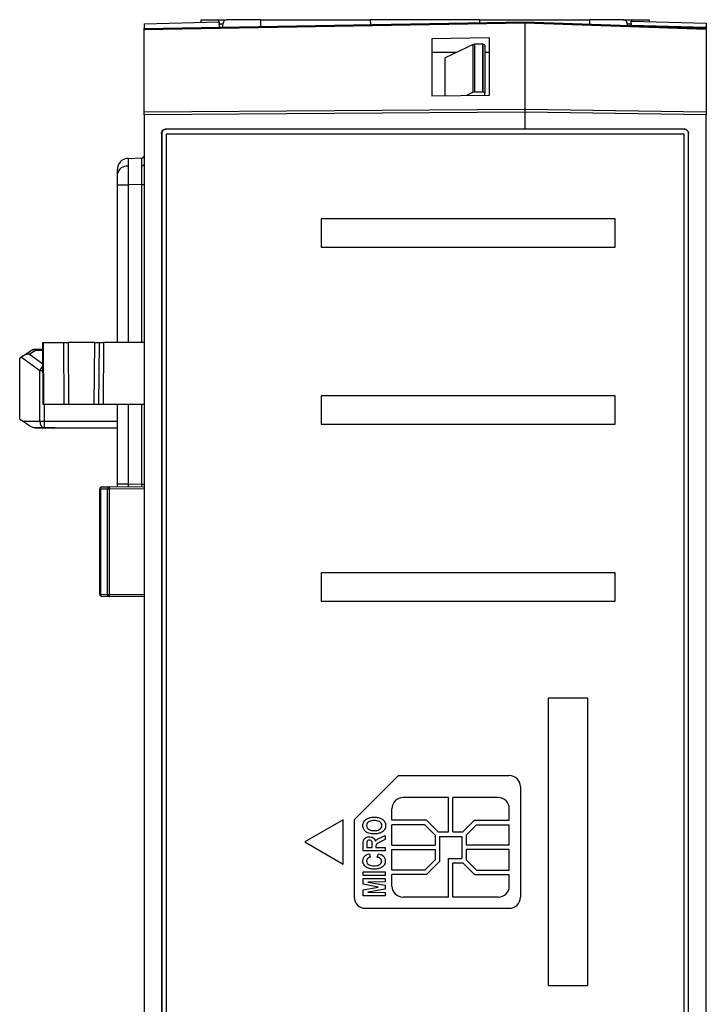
# Model space of a CAD drawing. Header units: millimetres. Extents: x 0 to 420, y 0 to 297.
# Tile 8 of 87: x 149 to 165, y 72 to 94. Entities that reach past the tile are written whole.
import ezdxf

# ---------------------------------------------------------------- set-up
doc = ezdxf.new("R2010")
doc.units = ezdxf.units.MM
doc.linetypes.add('SLD-Solido', pattern=[0])

msp = doc.modelspace()

# ---------------------------------------------------------------- linework, layer by layer
at = {"color": 7, "linetype": 'SLD-Solido', "lineweight": 25}
for p, q in [((152.0467, 93.8758), (160.6467, 94.0259)), ((152.0467, 93.9814), (153.7467, 94.0259)), ((160.6467, 93.9966), (152.0467, 93.8465)), ((152.0467, 93.9814), (152.0467, 93.8813)), ((153.34, 94.0759), (153.7313, 94.0759)), ((153.7467, 94.0259), (153.7467, 93.9055)), ((153.8283, 93.9069), (153.8296, 93.9776)), ((154.6848, 94.0759), (153.9296, 94.0759)), ((154.6834, 93.9218), (154.6848, 94.0759)), ((154.6848, 94.0759), (157.1586, 94.0759)), ((157.1586, 94.0759), (157.1596, 93.965)), ((159.6348, 94.0759), (157.1586, 94.0759)), ((159.6342, 94.0082), (159.6348, 94.0759)), ((159.6348, 94.0759), (162.1086, 94.0759)), ((160.6467, 94.0259), (164.7467, 93.8827)), ((164.7467, 93.8534), (160.6467, 93.9966)), ((160.6467, 93.9966), (160.6467, 92.0552)), ((162.1086, 94.0759), (162.1095, 93.9748)), ((162.8638, 94.0759), (162.1086, 94.0759)), ((162.9644, 93.945), (162.9638, 93.9776)), ((163.0467, 94.0442), (164.7467, 93.9997)), ((163.0467, 93.9443), (163.0467, 93.9421)), ((164.7467, 93.8997), (163.0467, 93.9443)), ((163.062, 94.0759), (163.4534, 94.0759)), ((152.0467, 91.993), (152.0467, 93.8465)), ((164.7467, 93.8997), (164.7467, 93.8882)), ((164.7467, 93.8534), (164.7467, 91.9959)), ((159.8467, 93.6625), (158.5467, 93.6464)), ((158.5467, 93.6464), (158.5467, 92.3535)), ((159.481, 93.5166), (158.8482, 93.2144)), ((159.481, 92.4346), (159.481, 93.5166)), ((159.6963, 93.525), (159.5083, 93.5227)), ((159.5083, 93.5227), (159.5083, 92.4403)), ((159.6963, 92.4403), (159.6963, 93.525)), ((159.6967, 93.525), (159.6967, 92.4403)), ((159.7467, 93.49), (159.7467, 92.4047)), ((159.8467, 92.3696), (159.8467, 93.6625)), ((159.1033, 93.3362), (158.5467, 93.3362)), ((159.8467, 93.3362), (159.7467, 93.3362)), ((158.8482, 92.3572), (158.8482, 93.2144)), ((158.5467, 92.3535), (159.8467, 92.3696)), ((159.481, 92.4346), (159.3275, 92.3632)), ((159.6963, 92.4403), (159.5083, 92.4403)), ((159.7467, 92.3683), (159.7467, 92.4047)), ((152.0467, 91.993), (160.6467, 92.0552)), ((160.6467, 91.9845), (152.0467, 91.9223)), ((152.0467, 91.9223), (152.0467, 58.6295)), ((160.6467, 92.0552), (164.7467, 91.9959)), ((164.7467, 91.9252), (160.6467, 91.9845)), ((160.6467, 91.9845), (160.6467, 91.6096)), ((164.7467, 58.6266), (164.7467, 91.9252)), ((152.443, 91.5047), (152.443, 62.9971)), ((152.4467, 91.501), (152.443, 91.5047)), ((152.4467, 91.501), (152.4467, 63.0008)), ((160.6467, 91.6096), (152.5428, 91.6047)), ((152.5428, 91.6047), (152.5466, 91.6009)), ((160.6467, 91.6009), (152.5466, 91.6009)), ((164.2467, 91.4909), (152.5467, 91.4909)), ((152.5467, 91.4909), (152.5467, 62.9909)), ((160.6467, 91.6031), (160.6467, 91.6096)), ((164.2478, 91.602), (160.6467, 91.6031)), ((160.6467, 91.6009), (160.6467, 91.6031)), ((164.2467, 91.6009), (160.6467, 91.6009)), ((164.2467, 91.6009), (164.2478, 91.602)), ((164.2467, 62.9909), (164.2467, 91.4909)), ((164.3477, 91.5019), (164.3467, 91.5009)), ((164.3467, 63.0009), (164.3467, 91.5009)), ((164.3477, 62.9998), (164.3477, 91.5019)), ((151.6901, 90.9416), (151.6544, 90.938)), ((151.6901, 90.9416), (151.6896, 90.9355)), ((151.6901, 90.9416), (151.998, 90.9496)), ((152.0433, 90.9815), (152.0415, 90.9783)), ((151.4467, 86.7759), (151.4467, 90.3418)), ((151.4467, 90.3418), (151.6901, 90.3418)), ((151.998, 90.3498), (151.6901, 90.3418)), ((151.6901, 90.3418), (151.6901, 86.7759)), ((151.998, 90.3498), (152.0467, 90.3498)), ((151.998, 86.7759), (151.998, 90.3498)), ((162.6867, 89.5709), (156.0517, 89.5709)), ((156.0517, 89.5709), (156.0517, 88.9359)), ((162.6867, 88.9359), (162.6867, 89.5709)), ((156.0517, 88.9359), (162.6867, 88.9359)), ((149.3184, 86.4766), (149.5015, 86.5987)), ((149.4637, 86.5144), (149.5847, 86.5952)), ((149.5176, 86.608), (149.5176, 86.608)), ((149.7608, 86.6238), (149.5847, 86.6238)), ((149.5847, 86.6238), (149.5847, 86.6238)), ((149.7608, 86.6238), (149.5847, 86.6238)), ((149.7608, 86.6238), (149.5847, 86.6238)), ((149.5847, 86.6238), (149.5847, 86.6238)), ((149.7608, 86.6238), (149.5847, 86.6238)), ((149.761, 86.5952), (149.5847, 86.5952)), ((149.7717, 85.3759), (149.7595, 86.7759)), ((149.7666, 86.7759), (149.7788, 85.3759)), ((149.7666, 86.7759), (150.2383, 86.7759)), ((150.2465, 85.3759), (150.2383, 86.7759)), ((150.3311, 86.7759), (150.3394, 85.3759)), ((150.9339, 86.7759), (150.3311, 86.7759)), ((150.9217, 85.3759), (150.9339, 86.7759)), ((151.0339, 86.7759), (151.0217, 85.3759)), ((151.1339, 86.7759), (151.1217, 85.3759)), ((152.0467, 86.7759), (151.1339, 86.7759)), ((149.279, 86.4503), (149.2393, 86.4238)), ((149.2393, 85.0488), (149.2393, 86.4238)), ((149.279, 86.4503), (149.6954, 86.1475)), ((149.4637, 86.5144), (149.7637, 86.2963)), ((149.6954, 84.9988), (149.6954, 86.1475)), ((149.6954, 86.1475), (149.765, 86.1475)), ((162.6867, 85.5709), (156.0517, 85.5709)), ((156.0517, 85.5709), (156.0517, 84.9359)), ((162.6867, 84.9359), (162.6867, 85.5709)), ((150.2465, 85.3759), (149.7788, 85.3759)), ((149.8014, 84.9988), (149.8014, 85.3759)), ((150.9217, 85.3759), (150.3394, 85.3759)), ((152.0467, 85.3759), (151.1217, 85.3759)), ((151.4467, 83.585), (151.4467, 85.3759)), ((151.6901, 85.3759), (151.6901, 83.585)), ((151.998, 83.5769), (151.998, 85.3759)), ((149.2393, 85.0488), (149.3143, 84.9988)), ((149.3143, 84.9988), (149.6954, 84.9988)), ((149.5847, 84.8488), (149.8014, 84.8488)), ((149.8157, 84.8488), (149.5847, 84.8488)), ((149.6954, 84.9988), (149.8014, 84.9988)), ((149.8014, 84.8488), (149.8014, 84.9988)), ((149.8014, 84.9988), (151.4467, 84.9988)), ((149.8014, 84.8488), (151.4467, 84.8488)), ((150.0393, 84.8488), (149.8157, 84.8488)), ((156.0517, 84.9359), (162.6867, 84.9359)), ((151.0613, 83.4641), (151.0467, 83.4641)), ((151.0467, 81.0877), (151.0467, 83.4641)), ((151.2217, 83.4655), (151.0613, 83.4641)), ((151.0613, 83.4641), (151.0613, 81.0877)), ((151.0963, 83.5141), (151.2566, 83.5155)), ((151.2566, 83.4655), (151.2217, 83.4655)), ((151.2217, 81.0863), (151.2217, 83.4655)), ((151.2566, 83.5155), (152.0467, 83.5224)), ((152.0467, 83.4724), (151.2566, 83.4655)), ((151.2566, 83.4655), (151.2566, 81.0863)), ((151.4467, 83.585), (151.6901, 83.585)), ((151.4467, 83.5172), (151.4467, 83.585)), ((151.6901, 83.585), (151.6896, 83.5193)), ((151.6901, 83.585), (151.998, 83.5769)), ((151.998, 83.5769), (152.0467, 83.5769)), ((151.9981, 83.522), (151.998, 83.5769)), ((162.6867, 81.5709), (156.0517, 81.5709)), ((156.0517, 81.5709), (156.0517, 80.9359)), ((162.6867, 80.9359), (162.6867, 81.5709)), ((151.0467, 81.0877), (151.0613, 81.0877)), ((151.0613, 81.0877), (151.2217, 81.0863)), ((151.2566, 81.0363), (151.0963, 81.0377)), ((151.2217, 81.0863), (151.2566, 81.0863)), ((151.2566, 81.0863), (152.0467, 81.0794)), ((152.0467, 81.0294), (151.2566, 81.0363)), ((156.0517, 80.9359), (162.6867, 80.9359)), ((162.0717, 78.7409), (161.1717, 78.7409)), ((161.1717, 78.7409), (161.1717, 72.2409)), ((162.0717, 72.2409), (162.0717, 78.7409)), ((156.7967, 75.9909), (157.7967, 76.9909)), ((157.7967, 76.9909), (160.2967, 76.9909)), ((160.5467, 76.7409), (160.5467, 74.2409)), ((158.9217, 76.4909), (157.8967, 76.4909)), ((158.9217, 75.7159), (158.9217, 76.4909)), ((159.0217, 75.7159), (159.0217, 76.4909)), ((160.0467, 76.4909), (159.0217, 76.4909)), ((157.6467, 75.9784), (157.6467, 76.2409)), ((160.2967, 75.9784), (160.2967, 76.2409)), ((156.5467, 75.9909), (155.6807, 75.4909)), ((156.5467, 74.9909), (156.5467, 75.9909)), ((156.7967, 75.9909), (156.7967, 74.2409)), ((158.43, 75.9784), (157.6467, 75.9784)), ((158.6925, 75.7159), (158.43, 75.9784)), ((159.251, 75.7159), (159.5135, 75.9784)), ((159.5135, 75.9784), (160.2967, 75.9784)), ((158.3885, 75.8784), (157.6467, 75.8784)), ((157.6467, 75.4159), (157.6467, 75.8784)), ((158.6217, 75.6452), (158.3885, 75.8784)), ((158.6925, 75.7159), (158.9217, 75.7159)), ((159.0217, 75.7159), (159.251, 75.7159)), ((159.3217, 75.6452), (159.555, 75.8784)), ((159.555, 75.8784), (160.2967, 75.8784)), ((160.2967, 75.4159), (160.2967, 75.8784)), ((155.6807, 75.4909), (156.5467, 74.9909)), ((156.9967, 75.2858), (156.9967, 75.4523)), ((157.4967, 75.5476), (157.3855, 75.492)), ((157.3978, 75.5901), (157.4967, 75.6383)), ((157.4967, 75.6383), (157.4967, 75.5476)), ((158.6217, 75.6452), (158.6217, 75.4159)), ((158.7217, 75.6159), (158.7217, 75.0452)), ((158.7217, 75.6159), (159.2217, 75.6159)), ((159.2217, 75.6159), (159.2217, 75.1159)), ((159.3217, 75.6452), (159.3217, 75.4159)), ((157.4967, 75.2858), (156.9967, 75.2858)), ((157.0801, 75.4271), (157.0801, 75.3627)), ((157.0801, 75.3627), (157.2019, 75.3627)), ((157.2019, 75.3627), (157.2019, 75.4237)), ((157.2852, 75.3798), (157.2852, 75.3627)), ((157.2852, 75.3627), (157.4967, 75.3627)), ((157.4967, 75.3627), (157.4967, 75.2858)), ((157.6467, 75.4159), (158.6217, 75.4159)), ((157.6467, 74.8534), (157.6467, 75.3159)), ((157.6467, 75.3159), (158.6217, 75.3159)), ((158.6217, 75.3159), (158.6217, 75.0866)), ((160.2967, 75.4159), (159.3217, 75.4159)), ((160.2967, 75.3159), (159.3217, 75.3159)), ((159.3217, 75.3159), (159.3217, 75.0866)), ((160.2967, 74.8534), (160.2967, 75.3159)), ((157.1378, 75.2217), (157.157, 75.1447)), ((157.3109, 75.1447), (157.3429, 75.2217)), ((158.6217, 75.0866), (158.3885, 74.8534)), ((158.7217, 75.0452), (158.43, 74.7534)), ((158.9217, 75.1159), (159.2217, 75.1159)), ((158.9217, 74.2409), (158.9217, 75.1159)), ((159.0217, 74.2409), (159.0217, 75.0159)), ((159.0217, 75.0159), (159.251, 75.0159)), ((159.251, 75.0159), (159.5135, 74.7534)), ((159.3217, 75.0866), (159.555, 74.8534)), ((156.9967, 74.7345), (156.9967, 74.8114)), ((156.9967, 74.8114), (157.4967, 74.8114)), ((157.4967, 74.8114), (157.4967, 74.7345)), ((158.3885, 74.8534), (157.6467, 74.8534)), ((159.555, 74.8534), (160.2967, 74.8534)), ((157.4967, 74.7345), (156.9967, 74.7345)), ((156.9967, 74.5319), (156.9967, 74.664)), ((156.9967, 74.664), (157.4967, 74.664)), ((157.4967, 74.587), (157.1031, 74.5838)), ((157.1031, 74.5838), (157.4967, 74.5137)), ((157.4967, 74.664), (157.4967, 74.587)), ((157.6467, 74.4909), (157.6467, 74.7534)), ((158.43, 74.7534), (157.6467, 74.7534)), ((159.5135, 74.7534), (160.2967, 74.7534)), ((160.2967, 74.4909), (160.2967, 74.7534)), ((157.3378, 74.4685), (156.9967, 74.5319)), ((156.9967, 74.4051), (157.3378, 74.4685)), ((156.9967, 74.2729), (156.9967, 74.4051)), ((157.4967, 74.4232), (157.1031, 74.3531)), ((157.1031, 74.3531), (157.4967, 74.3499)), ((157.4967, 74.5137), (157.4967, 74.4232)), ((157.4967, 74.3499), (157.4967, 74.2729)), ((157.4967, 74.2729), (156.9967, 74.2729)), ((158.9217, 74.2409), (157.8967, 74.2409)), ((160.0467, 74.2409), (159.0217, 74.2409)), ((157.0467, 73.9909), (160.2967, 73.9909)), ((161.1717, 72.2409), (162.0717, 72.2409))]:
    msp.add_line(p, q, dxfattribs=at)
for centre, radius, start, end in [((154.9999, 94.0316), 1.2693, 178.00068, 180.27711), ((162.2899, 94.0444), 0.7728, 359.95377, 2.33341), ((151.6967, 90.6916), 0.25, 139.30803, 180), ((151.9967, 90.9996), 0.05, 271.5, 0), ((152.0035, 90.8177), 0.044, 263.5449, 348.99586), ((151.6627, 90.5472), 0.2201, 83.5449, 168.99586), ((149.9117, 86.0673), 0.2307, 129.77903, 159.67554), ((149.828, 84.9801), 0.1339, 171.95053, 258.57825), ((151.0967, 83.4641), 0.05, 90.5, 180), ((151.1054, 83.4705), 0.0445, 101.8532, 188.28537), ((151.2657, 83.4719), 0.0445, 101.8532, 188.28537), ((152.6891, 83.4905), 1.4327, 179.0002, 180.9998), ((151.0967, 81.0877), 0.05, 180, 269.5), ((151.1054, 81.0813), 0.0445, 171.71463, 258.1468), ((151.2657, 81.0799), 0.0445, 171.71463, 258.1468), ((152.6891, 81.0613), 1.4327, 179.0002, 180.9998), ((160.2967, 76.7409), 0.25, 0, 90), ((157.8967, 76.2409), 0.25, 90, 180), ((160.0467, 76.2409), 0.25, 0, 90), ((157.8967, 74.4909), 0.25, 180, 270), ((160.0467, 74.4909), 0.25, 270, 0), ((157.0467, 74.2409), 0.25, 180, 270), ((160.2967, 74.2409), 0.25, 270, 0)]:
    msp.add_arc(centre, radius, start, end, dxfattribs=at)
for points, knots in [([(153.3395, 94.0152), (153.3395, 94.0163), (153.3396, 94.032), (153.3398, 94.0533), (153.34, 94.0727), (153.34, 94.0749), (153.34, 94.0759)], [0, 0, 0, 0, 0.027222, 0.4164408, 0.7193251, 1, 1, 1, 1]), ([(153.8296, 93.9776), (153.8291, 93.9778), (153.8281, 93.978), (153.8205, 93.9782), (153.8087, 93.9783), (153.7928, 93.9783), (153.7739, 93.9782), (153.7528, 93.978), (153.7379, 93.9778), (153.7305, 93.9776)], [0, 0, 0, 0, 0.1428922, 0.2857493, 0.4285854, 0.5714146, 0.7142507, 0.8571078, 1, 1, 1, 1]), ([(153.7313, 94.0759), (153.76, 94.0759), (153.8155, 94.0759), (153.8559, 94.0759), (153.8755, 94.0759)], [0, 0, 0, 0, 0.5156584, 1, 1, 1, 1]), ([(153.9296, 94.0759), (153.9062, 94.0759), (153.8789, 94.0663), (153.84, 94.0281), (153.83, 94.001), (153.8296, 93.9776)], [0, 0, 0, 0, 0.5, 0.5, 1, 1, 1, 1]), ([(162.9638, 93.9776), (162.9634, 94.001), (162.9534, 94.0281), (162.9145, 94.0663), (162.8872, 94.0759), (162.8638, 94.0759)], [0, 0, 0, 0, 0.5, 0.5, 1, 1, 1, 1]), ([(162.8638, 94.0759), (162.8638, 94.0759), (162.8681, 94.0759), (162.8874, 94.0759), (162.9025, 94.0759), (162.9411, 94.0759), (162.9645, 94.0759), (163.0133, 94.0759), (163.0386, 94.0759), (163.062, 94.0759)], [0, 0, 0, 0, 0.25, 0.25, 0.5, 0.5, 0.75, 0.75, 1, 1, 1, 1]), ([(163.0629, 93.9776), (163.0555, 93.9778), (163.0406, 93.978), (163.0195, 93.9782), (163.0005, 93.9783), (162.9847, 93.9783), (162.9729, 93.9782), (162.9652, 93.978), (162.9643, 93.9778), (162.9638, 93.9776)], [0, 0, 0, 0, 0.1428922, 0.2857493, 0.4285854, 0.5714146, 0.7142507, 0.8571078, 1, 1, 1, 1]), ([(163.0467, 93.9443), (163.0467, 93.9678), (163.0467, 93.9954), (163.0467, 94.0345), (163.0467, 94.0442), (163.0467, 94.0442)], [0, 0, 0, 0, 0.5, 0.5, 1, 1, 1, 1]), ([(163.4534, 94.0759), (163.4534, 94.074), (163.4534, 94.0702), (163.4536, 94.0511), (163.4537, 94.0357), (163.4537, 94.0336)], [0, 0, 0, 0, 0.4430556, 0.921169, 1, 1, 1, 1]), ([(164.7467, 93.9997), (164.7467, 93.9997), (164.7467, 93.9899), (164.7467, 93.9509), (164.7467, 93.9233), (164.7467, 93.8997)], [0, 0, 0, 0, 0.5, 0.5, 1, 1, 1, 1]), ([(159.6967, 93.525), (159.7085, 93.5251), (159.7223, 93.5218), (159.7418, 93.5081), (159.7467, 93.4983), (159.7467, 93.49)], [0, 0, 0, 0, 0.5, 0.5, 1, 1, 1, 1]), ([(159.7467, 92.4047), (159.7467, 92.413), (159.7418, 92.4228), (159.7223, 92.4367), (159.7085, 92.4403), (159.6967, 92.4403)], [0, 0, 0, 0, 0.5, 0.5, 1, 1, 1, 1]), ([(152.443, 91.5047), (152.443, 91.5283), (152.4527, 91.5559), (152.4917, 91.5949), (152.5193, 91.6047), (152.5428, 91.6047)], [0, 0, 0, 0, 0.5, 0.5, 1, 1, 1, 1]), ([(152.5466, 91.6009), (152.5231, 91.6009), (152.4955, 91.5911), (152.4564, 91.5521), (152.4467, 91.5245), (152.4467, 91.501)], [0, 0, 0, 0, 0.5, 0.5, 1, 1, 1, 1]), ([(164.3467, 91.5009), (164.3467, 91.5245), (164.3369, 91.5521), (164.2979, 91.5911), (164.2703, 91.6009), (164.2467, 91.6009)], [0, 0, 0, 0, 0.5, 0.5, 1, 1, 1, 1]), ([(164.2478, 91.602), (164.2713, 91.602), (164.2989, 91.5922), (164.338, 91.5531), (164.3477, 91.5255), (164.3477, 91.5019)], [0, 0, 0, 0, 0.5, 0.5, 1, 1, 1, 1]), ([(151.6895, 90.9386), (151.6668, 90.9366), (151.6197, 90.9325), (151.5538, 90.9002), (151.4971, 90.8501), (151.4748, 90.8048), (151.4637, 90.7823)], [0, 0, 0, 0, 0.23524328, 0.48694763, 0.74563692, 1, 1, 1, 1]), ([(151.6896, 90.9355), (151.6894, 90.934), (151.6887, 90.9294), (151.6878, 90.8862), (151.6876, 90.8135), (151.6874, 90.7658)], [0, 0, 0, 0, 0.1547328, 0.4451584, 1, 1, 1, 1]), ([(151.9985, 90.774), (151.9985, 90.7868), (151.9985, 90.8127), (151.9985, 90.8467), (151.9984, 90.8769), (151.9984, 90.9025), (151.9983, 90.9231), (151.9982, 90.9381), (151.9981, 90.9478), (151.998, 90.949), (151.998, 90.9496)], [0, 0, 0, 0, 0.1190009, 0.2397127, 0.362137, 0.4862754, 0.6121295, 0.7397006, 0.8689904, 1, 1, 1, 1]), ([(151.4467, 90.5892), (151.4467, 90.6207), (151.4467, 90.6473), (151.4467, 90.6828), (151.4467, 90.6916), (151.4467, 90.6916)], [0, 0, 0, 0, 0.5, 0.5, 1, 1, 1, 1]), ([(151.4467, 90.3418), (151.4467, 90.3864), (151.4467, 90.4328), (151.4467, 90.5185), (151.4467, 90.5576), (151.4467, 90.5892)], [0, 0, 0, 0, 0.5, 0.5, 1, 1, 1, 1]), ([(151.6874, 90.7658), (151.6874, 90.7523), (151.6875, 90.7249), (151.6876, 90.6792), (151.6878, 90.63), (151.6881, 90.5773), (151.6885, 90.5217), (151.6889, 90.4634), (151.6895, 90.4032), (151.6899, 90.3623), (151.6901, 90.3418)], [0, 0, 0, 0, 0.119013, 0.2397357, 0.3621686, 0.4863122, 0.6121667, 0.7397326, 0.8690102, 1, 1, 1, 1]), ([(151.998, 90.3498), (151.998, 90.3681), (151.9981, 90.4045), (151.9982, 90.4583), (151.9983, 90.5106), (151.9983, 90.561), (151.9984, 90.6092), (151.9985, 90.6549), (151.9985, 90.6977), (151.9985, 90.7378), (151.9985, 90.762), (151.9985, 90.774)], [0, 0, 0, 0, 0.1165389, 0.2317185, 0.3455398, 0.4580036, 0.5691112, 0.6788635, 0.7872616, 0.8943067, 1, 1, 1, 1]), ([(149.3143, 86.4738), (149.3497, 86.4974), (149.3873, 86.5225), (149.4536, 86.5667), (149.4819, 86.5856), (149.5015, 86.5987)], [0, 0, 0, 0, 0.5, 0.5, 1, 1, 1, 1]), ([(149.5184, 86.6063), (149.5276, 86.6111), (149.5484, 86.6221), (149.5717, 86.6232), (149.5847, 86.6238)], [0, 0, 0, 0, 0.4395269, 1, 1, 1, 1]), ([(150.2383, 86.7759), (150.2452, 86.7759), (150.2581, 86.7759), (150.292, 86.7759), (150.3124, 86.7759), (150.3311, 86.7759)], [0, 0, 0, 0, 0.5, 0.5, 1, 1, 1, 1]), ([(150.9339, 86.7759), (150.9575, 86.7759), (150.9851, 86.7759), (151.0241, 86.7759), (151.0339, 86.7759), (151.0339, 86.7759)], [0, 0, 0, 0, 0.5, 0.5, 1, 1, 1, 1]), ([(151.0339, 86.7759), (151.0339, 86.7759), (151.0437, 86.7759), (151.0827, 86.7759), (151.1103, 86.7759), (151.1339, 86.7759)], [0, 0, 0, 0, 0.5, 0.5, 1, 1, 1, 1]), ([(149.4637, 86.5144), (149.4372, 86.5148), (149.4095, 86.5117), (149.359, 86.4985), (149.3362, 86.4885), (149.3184, 86.4766)], [0, 0, 0, 0, 0.5, 0.5, 1, 1, 1, 1]), ([(150.3394, 85.3759), (150.3207, 85.3759), (150.3003, 85.3759), (150.2664, 85.3759), (150.2535, 85.3759), (150.2465, 85.3759)], [0, 0, 0, 0, 0.5, 0.5, 1, 1, 1, 1]), ([(151.0217, 85.3759), (151.0217, 85.3759), (151.0119, 85.3759), (150.9729, 85.3759), (150.9453, 85.3759), (150.9217, 85.3759)], [0, 0, 0, 0, 0.5, 0.5, 1, 1, 1, 1]), ([(151.1217, 85.3759), (151.0981, 85.3759), (151.0705, 85.3759), (151.0315, 85.3759), (151.0217, 85.3759), (151.0217, 85.3759)], [0, 0, 0, 0, 0.5, 0.5, 1, 1, 1, 1]), ([(149.3143, 84.9988), (149.3497, 84.9753), (149.3873, 84.9502), (149.4536, 84.906), (149.4819, 84.8871), (149.5015, 84.874)], [0, 0, 0, 0, 0.5, 0.5, 1, 1, 1, 1]), ([(156.9903, 75.859), (156.9908, 75.874), (156.9919, 75.889), (156.9989, 75.9181), (157.0045, 75.9321), (157.0267, 75.9712), (157.0492, 75.9924), (157.1002, 76.0239), (157.1289, 76.034), (157.1875, 76.0462), (157.2175, 76.0481), (157.2475, 76.0486)], [0, 0, 0, 0, 0.125, 0.125, 0.25, 0.25, 0.5, 0.5, 0.75, 0.75, 1, 1, 1, 1]), ([(157.245, 75.9717), (157.2067, 75.9711), (157.1672, 75.9682), (157.1158, 75.9425), (157.1003, 75.9301), (157.0787, 75.8984), (157.0743, 75.8791), (157.0737, 75.8599)], [0, 0, 0, 0, 0.5, 0.5, 0.75, 0.75, 1, 1, 1, 1]), ([(157.4198, 75.8599), (157.4192, 75.8792), (157.414, 75.8986), (157.3915, 75.9301), (157.3757, 75.9423), (157.3236, 75.968), (157.2837, 75.9712), (157.245, 75.9717)], [0, 0, 0, 0, 0.25, 0.25, 0.5, 0.5, 1, 1, 1, 1]), ([(157.2475, 76.0486), (157.2772, 76.0481), (157.3071, 76.0463), (157.3654, 76.034), (157.3939, 76.024), (157.4446, 75.9927), (157.467, 75.9716), (157.4892, 75.9328), (157.4946, 75.9188), (157.5016, 75.8898), (157.5027, 75.8749), (157.5032, 75.86)], [0, 0, 0, 0, 0.25, 0.25, 0.5, 0.5, 0.75, 0.75, 0.875, 0.875, 1, 1, 1, 1]), ([(157.01, 75.7749), (157.0036, 75.788), (156.9981, 75.8015), (156.9917, 75.8299), (156.9907, 75.8444), (156.9903, 75.859)], [0, 0, 0, 0, 0.5, 0.5, 1, 1, 1, 1]), ([(157.1227, 75.6882), (157.1, 75.6967), (157.078, 75.7074), (157.0389, 75.736), (157.0221, 75.754), (157.01, 75.7749)], [0, 0, 0, 0, 0.5, 0.5, 1, 1, 1, 1]), ([(157.0737, 75.8599), (157.0743, 75.8406), (157.0789, 75.8211), (157.1008, 75.7893), (157.1163, 75.7768), (157.1681, 75.7509), (157.2079, 75.7479), (157.2464, 75.7473)], [0, 0, 0, 0, 0.25, 0.25, 0.5, 0.5, 1, 1, 1, 1]), ([(157.2464, 75.7473), (157.285, 75.7478), (157.3245, 75.7516), (157.3762, 75.7775), (157.3917, 75.7899), (157.414, 75.8213), (157.4192, 75.8406), (157.4198, 75.8599)], [0, 0, 0, 0, 0.5, 0.5, 0.75, 0.75, 1, 1, 1, 1]), ([(157.5032, 75.86), (157.5027, 75.8451), (157.5017, 75.8303), (157.4949, 75.8014), (157.4895, 75.7874), (157.4679, 75.7484), (157.4458, 75.7272), (157.3955, 75.6956), (157.3672, 75.6852), (157.3092, 75.6727), (157.2794, 75.6708), (157.2498, 75.6704)], [0, 0, 0, 0, 0.125, 0.125, 0.25, 0.25, 0.5, 0.5, 0.75, 0.75, 1, 1, 1, 1]), ([(156.9967, 75.4523), (156.9969, 75.4723), (156.9975, 75.4924), (157.0044, 75.5319), (157.0117, 75.5514), (157.0391, 75.5806), (157.0572, 75.5906), (157.0951, 75.6035), (157.1152, 75.6057), (157.1353, 75.6063)], [0, 0, 0, 0, 0.25, 0.25, 0.5, 0.5, 0.75, 0.75, 1, 1, 1, 1]), ([(157.1397, 75.5294), (157.1266, 75.5289), (157.1131, 75.5268), (157.0914, 75.5122), (157.0849, 75.5), (157.0817, 75.4873)], [0, 0, 0, 0, 0.5, 0.5, 1, 1, 1, 1]), ([(157.1353, 75.6063), (157.1662, 75.6057), (157.198, 75.6002), (157.2371, 75.5752), (157.2483, 75.564), (157.2647, 75.5377), (157.2695, 75.5228), (157.2728, 75.5076)], [0, 0, 0, 0, 0.5, 0.5, 0.75, 0.75, 1, 1, 1, 1]), ([(157.2019, 75.4237), (157.2018, 75.4356), (157.2017, 75.4476), (157.2007, 75.4715), (157.2004, 75.4836), (157.1935, 75.5065), (157.1849, 75.5162), (157.1638, 75.5274), (157.1516, 75.5291), (157.1397, 75.5294)], [0, 0, 0, 0, 0.25, 0.25, 0.5, 0.5, 0.75, 0.75, 1, 1, 1, 1]), ([(157.2728, 75.5076), (157.2889, 75.5271), (157.308, 75.544), (157.3519, 75.569), (157.3748, 75.5796), (157.3978, 75.5901)], [0, 0, 0, 0, 0.5, 0.5, 1, 1, 1, 1]), ([(157.3855, 75.492), (157.3619, 75.4787), (157.3378, 75.4661), (157.3047, 75.4428), (157.2945, 75.4327), (157.2855, 75.4072), (157.2855, 75.3933), (157.2852, 75.3798)], [0, 0, 0, 0, 0.5, 0.5, 0.75, 0.75, 1, 1, 1, 1]), ([(156.9903, 75.062), (156.991, 75.0846), (156.9944, 75.1073), (157.0131, 75.1484), (157.0281, 75.166), (157.045, 75.1809)], [0, 0, 0, 0, 0.5, 0.5, 1, 1, 1, 1]), ([(157.2479, 74.8755), (157.2181, 74.8759), (157.1883, 74.8777), (157.1299, 74.8896), (157.1014, 74.8995), (157.0503, 74.9302), (157.0278, 74.951), (157.005, 74.9894), (156.9992, 75.0033), (156.9919, 75.0322), (156.9908, 75.0471), (156.9903, 75.062)], [0, 0, 0, 0, 0.25, 0.25, 0.5, 0.5, 0.75, 0.75, 0.875, 0.875, 1, 1, 1, 1]), ([(157.157, 75.1447), (157.1354, 75.1399), (157.1141, 75.1316), (157.0825, 75.1007), (157.074, 75.0788), (157.0737, 75.0567)], [0, 0, 0, 0, 0.5, 0.5, 1, 1, 1, 1]), ([(157.0737, 75.0567), (157.0742, 75.0382), (157.079, 75.0198), (157.1003, 74.9896), (157.1154, 74.9779), (157.1658, 74.9552), (157.2037, 74.953), (157.2405, 74.9524)], [0, 0, 0, 0, 0.25, 0.25, 0.5, 0.5, 1, 1, 1, 1]), ([(157.2405, 74.9524), (157.278, 74.9527), (157.3163, 74.9546), (157.3684, 74.9754), (157.3844, 74.9864), (157.4073, 75.0161), (157.4129, 75.0348), (157.4134, 75.0535)], [0, 0, 0, 0, 0.5, 0.5, 0.75, 0.75, 1, 1, 1, 1]), ([(157.4967, 75.0566), (157.496, 75.0279), (157.4896, 74.9989), (157.4594, 74.9501), (157.4377, 74.93), (157.3889, 74.8998), (157.3615, 74.8898), (157.3053, 74.8779), (157.2766, 74.876), (157.2479, 74.8755)], [0, 0, 0, 0, 0.25, 0.25, 0.5, 0.5, 0.75, 0.75, 1, 1, 1, 1]), ([(157.4134, 75.0535), (157.413, 75.066), (157.4105, 75.0786), (157.3988, 75.1007), (157.3902, 75.1101), (157.3602, 75.1327), (157.3353, 75.1396), (157.3109, 75.1447)], [0, 0, 0, 0, 0.25, 0.25, 0.5, 0.5, 1, 1, 1, 1]), ([(157.3429, 75.2217), (157.383, 75.212), (157.4232, 75.1971), (157.4676, 75.1541), (157.4791, 75.1365), (157.4937, 75.0979), (157.4963, 75.0772), (157.4967, 75.0566)], [0, 0, 0, 0, 0.5, 0.5, 0.75, 0.75, 1, 1, 1, 1])]:
    msp.add_open_spline(points, degree=3, knots=knots, dxfattribs=at)
for points in [[(160.6467, 94.0259), (160.6467, 94.0259), (160.6467, 94.0146), (160.6467, 93.9966)], [(152.0467, 93.8465), (152.0467, 93.8645), (152.0467, 93.8758), (152.0467, 93.8758)], [(164.7467, 93.8827), (164.7467, 93.8827), (164.7467, 93.8715), (164.7467, 93.8534)], [(159.481, 93.5166), (159.4889, 93.5204), (159.4988, 93.5226), (159.5083, 93.5227)], [(159.6963, 93.525), (159.6964, 93.525), (159.6965, 93.525), (159.6967, 93.525)], [(159.5083, 92.4403), (159.4988, 92.4403), (159.4889, 92.4382), (159.481, 92.4346)], [(159.6967, 92.4403), (159.6965, 92.4403), (159.6964, 92.4403), (159.6963, 92.4403)], [(152.0467, 91.9223), (152.0467, 91.9478), (152.0467, 91.975), (152.0467, 91.993)], [(160.6467, 92.0552), (160.6467, 92.0371), (160.6467, 92.01), (160.6467, 91.9845)], [(164.7467, 91.9959), (164.7467, 91.9778), (164.7467, 91.9507), (164.7467, 91.9252)], [(149.5561, 86.6211), (149.5368, 86.6173), (149.5179, 86.6096), (149.5015, 86.5987)], [(149.5847, 86.6238), (149.5751, 86.6238), (149.5655, 86.6229), (149.5561, 86.6211)], [(149.5561, 86.6211), (149.565, 86.617), (149.575, 86.6079), (149.5847, 86.5952)], [(149.7595, 86.7759), (149.7595, 86.7759), (149.7619, 86.7759), (149.7666, 86.7759)], [(149.3184, 86.4766), (149.3049, 86.4675), (149.2914, 86.4586), (149.279, 86.4503)], [(149.7788, 85.3759), (149.7742, 85.3759), (149.7717, 85.3759), (149.7717, 85.3759)], [(149.5847, 84.8488), (149.5558, 84.8488), (149.5256, 84.858), (149.5015, 84.874)], [(157.2498, 75.6704), (157.2068, 75.6708), (157.1635, 75.6747), (157.1227, 75.6882)], [(157.0817, 75.4873), (157.0789, 75.4674), (157.08, 75.4472), (157.0801, 75.4271)], [(157.045, 75.1809), (157.0716, 75.2023), (157.1046, 75.2139), (157.1378, 75.2217)]]:
    msp.add_open_spline(points, degree=3, dxfattribs=at)

doc.saveas('drawing.dxf')
